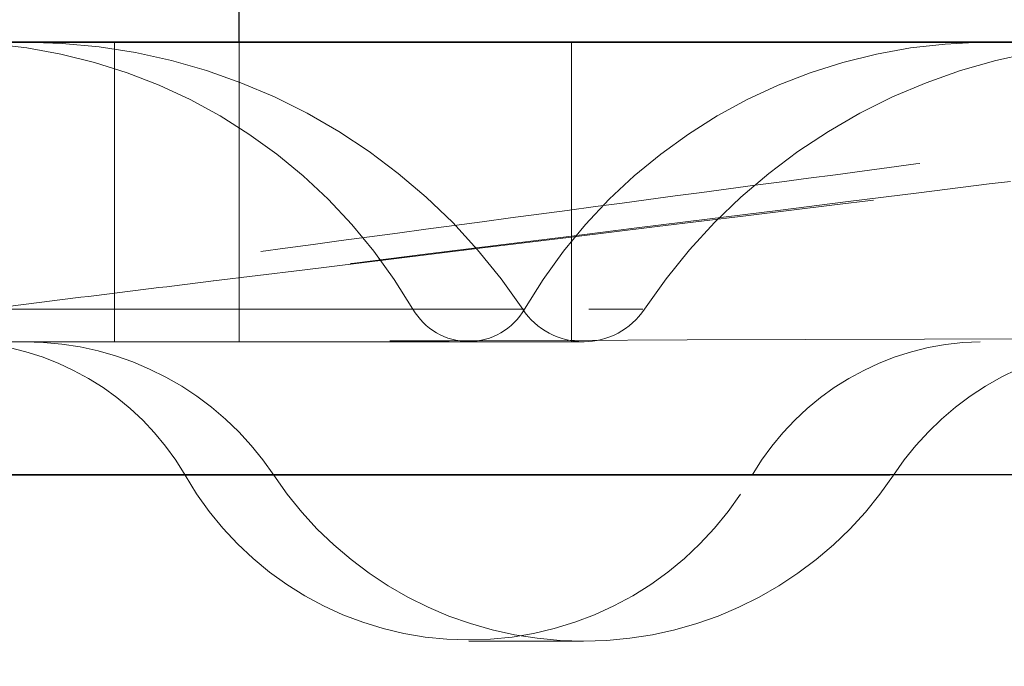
# Model space of a CAD drawing. Header units: inches. Extents: x 0.7 to 43.6, y 0.3 to 38.8.
# Tile 52 of 97: x 31.0805 to 31.2286, y 19.8156 to 19.9127. Entities that reach past the tile are written whole.
import ezdxf

# ---------------------------------------------------------------- set-up
doc = ezdxf.new("R2010")
doc.units = ezdxf.units.IN
doc.header["$MEASUREMENT"] = 0
doc.linetypes.add('HIDDEN', pattern=[0.07500000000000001, 0.05, -0.025])
doc.layers.add('SID-M-S', color=90, linetype='Continuous')

msp = doc.modelspace()

# ---------------------------------------------------------------- linework, layer by layer
at = {"color": 7, "linetype": 'HIDDEN', "lineweight": 18}
for p, q in [((31.09482050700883, 19.90931998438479), (31.09482050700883, 19.86431998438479)), ((31.11353308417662, 19.90931998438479), (31.11353308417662, 19.86431998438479)), ((31.16354157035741, 19.90931998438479), (31.16354157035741, 19.86431998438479)), ((31.15645367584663, 19.8692209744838), (30.74830115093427, 19.86922097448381)), ((31.15645367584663, 19.8692209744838), (30.74830115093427, 19.86922097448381)), ((31.15645367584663, 19.8692209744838), (30.74830115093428, 19.86922097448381)), ((30.76613596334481, 19.8692209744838), (31.17428848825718, 19.8692209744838)), ((30.76613596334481, 19.8692209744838), (31.17428848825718, 19.8692209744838)), ((30.76613596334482, 19.8692209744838), (31.17428848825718, 19.8692209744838)), ((31.13969489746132, 19.86922097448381), (30.76644163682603, 19.8692209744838)), ((31.13969489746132, 19.86922097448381), (30.76644163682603, 19.8692209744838)), ((31.13969489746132, 19.86922097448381), (30.76644163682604, 19.8692209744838)), ((30.78289474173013, 19.8692209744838), (31.15614800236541, 19.8692209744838)), ((30.78289474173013, 19.8692209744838), (31.15614800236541, 19.8692209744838)), ((30.78289474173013, 19.8692209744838), (31.15614800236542, 19.8692209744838)), ((33.54045900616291, 19.86431998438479), (28.86545900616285, 19.86431998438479)), ((28.86545900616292, 19.86431998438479), (33.54045900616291, 19.86431998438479)), ((33.54045900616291, 19.84431998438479), (28.86545900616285, 19.84431998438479)), ((31.19073299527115, 19.8442704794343), (30.71117261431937, 19.8442704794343)), ((30.7318566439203, 19.8442704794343), (31.2114170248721, 19.8442704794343)), ((31.10541557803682, 19.8442704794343), (30.80393818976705, 19.8442704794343)), ((30.81717406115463, 19.8442704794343), (31.11865144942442, 19.8442704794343)), ((30.757241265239, 19.81931998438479), (31.14807428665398, 19.81931998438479)), ((31.14807428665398, 19.81931998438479), (31.16534837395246, 19.81931998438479))]:
    msp.add_line(p, q, dxfattribs=at)
at = {"color": 7, "linetype": 'HIDDEN', "lineweight": 18, "flags": 128}
msp.add_lwpolyline([(31.10966257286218, 19.87349960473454), (31.10968030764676, 19.87348381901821), (31.10969803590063, 19.87346799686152)], dxfattribs=at)
at = {"color": 7, "linetype": 'HIDDEN', "lineweight": 18}
for centre, radius, start, end in [((31.06986362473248, 19.82848609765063), 0.08084390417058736, 30.2564174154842, 89.09802028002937), ((31.06986362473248, 19.82848609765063), 0.08084390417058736, 30.2564174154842, 89.09802028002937), ((31.06986362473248, 19.82848609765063), 0.080843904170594, 30.25641741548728, 89.09802028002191), ((31.08129481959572, 19.81931998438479), 0.08999999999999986, 33.67321541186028, 90), ((31.08129481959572, 19.81931998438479), 0.08999999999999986, 33.67321541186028, 90), ((31.08129481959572, 19.81931998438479), 0.09000000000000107, 33.67321541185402, 89.99999999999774), ((31.22628494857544, 19.82848609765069), 0.08084390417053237, 90.9019797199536, 149.7435825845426), ((31.22628494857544, 19.82848609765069), 0.08084390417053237, 90.9019797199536, 149.7435825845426), ((31.22628494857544, 19.82848609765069), 0.08084390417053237, 90.9019797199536, 149.7435825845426), ((31.24940192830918, 19.81931998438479), 0.08999999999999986, 90, 146.3267845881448), ((31.24940192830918, 19.81931998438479), 0.08999999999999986, 90, 146.3267845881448), ((31.24940192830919, 19.81931998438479), 0.09000000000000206, 90, 146.326784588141), ((31.14807428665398, 19.87400413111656), 0.00964845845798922, 209.7187626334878, 330.2812373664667), ((31.14807428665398, 19.87400413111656), 0.00964845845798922, 209.7187626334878, 330.2812373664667), ((31.14807428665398, 19.87400413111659), 0.009648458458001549, 209.7187626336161, 330.2812373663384), ((31.16534837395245, 19.87531998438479), 0.01100000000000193, 213.6732154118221, 270.0000000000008), ((31.16534837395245, 19.87531998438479), 0.01100000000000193, 213.6732154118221, 270.0000000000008), ((31.16534837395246, 19.87531998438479), 0.01099999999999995, 213.6732154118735, 270.0000000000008), ((31.16534837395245, 19.87531998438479), 0.01099999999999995, 270.0000000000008, 326.3267845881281), ((31.16534837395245, 19.87531998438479), 0.01099999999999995, 270.0000000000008, 326.3267845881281), ((31.16534837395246, 19.87531998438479), 0.01099999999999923, 270.0000000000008, 326.3267845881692), ((31.07049994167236, 19.82390304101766), 0.04042195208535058, 30.25641741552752, 89.0980202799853), ((31.08129481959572, 19.81931998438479), 0.04500000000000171, 33.6732154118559, 89.99999999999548), ((31.22564863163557, 19.82390304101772), 0.04042195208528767, 90.90197971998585, 149.7435825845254), ((31.24940192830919, 19.81931998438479), 0.04500000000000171, 90, 146.3267845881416), ((31.14807428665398, 19.86862109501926), 0.04911942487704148, 209.7187626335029, 330.2812373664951), ((31.16534837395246, 19.87531998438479), 0.05600000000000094, 213.673215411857, 270.0000000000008), ((31.16534837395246, 19.87531998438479), 0.05600000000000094, 270.0000000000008, 326.3267845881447)]:
    msp.add_arc(centre, radius, start, end, dxfattribs=at)
for points, knots in [([(32.20868271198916, 20.03197289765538), (32.20885243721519, 20.03199318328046), (32.20961306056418, 20.0320840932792), (32.20544339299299, 20.03196068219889), (32.19525508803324, 20.03155390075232), (32.17881668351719, 20.03081337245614), (32.15401464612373, 20.02962632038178), (32.12049699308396, 20.0279137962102), (32.08198060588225, 20.02580032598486), (32.03255277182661, 20.02287961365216), (31.97463097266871, 20.01908401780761), (31.91350560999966, 20.0145457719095), (31.85639147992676, 20.00988936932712), (31.7921867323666, 20.00421245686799), (31.70891108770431, 19.99614255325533), (31.61133329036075, 19.98570341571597), (31.51033997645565, 19.97395618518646), (31.41816929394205, 19.96261583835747), (31.34384763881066, 19.95316862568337), (31.28346885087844, 19.94536849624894), (31.22939600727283, 19.93829388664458), (31.16851931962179, 19.93022715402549), (31.10533288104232, 19.9217593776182), (31.04714035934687, 19.91390751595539), (30.99342228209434, 19.90664067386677), (30.94014057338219, 19.89943377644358), (30.88185788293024, 19.89158503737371), (30.81995134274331, 19.88331973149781), (30.75656868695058, 19.87503991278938), (30.71162011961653, 19.86924825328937), (30.69017147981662, 19.86663980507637), (30.68888726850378, 19.86648362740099)], [0, 0, 0, 0, 0.003760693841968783, 0.01685354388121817, 0.02985814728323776, 0.04375813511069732, 0.05937062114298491, 0.08375631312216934, 0.1088733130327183, 0.1324956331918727, 0.1756926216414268, 0.2135340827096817, 0.2430207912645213, 0.2791245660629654, 0.3307855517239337, 0.3969996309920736, 0.4599184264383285, 0.516793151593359, 0.5664136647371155, 0.5952298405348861, 0.6263139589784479, 0.6654968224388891, 0.7091239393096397, 0.7463700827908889, 0.7770118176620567, 0.8137123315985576, 0.8531670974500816, 0.8971533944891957, 0.946786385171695, 0.9968138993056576, 1, 1, 1, 1]), ([(32.20868271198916, 20.03197289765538), (32.20885243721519, 20.03199318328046), (32.20961306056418, 20.0320840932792), (32.20544339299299, 20.03196068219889), (32.19525508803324, 20.03155390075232), (32.17881668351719, 20.03081337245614), (32.15401464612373, 20.02962632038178), (32.12049699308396, 20.0279137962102), (32.08198060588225, 20.02580032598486), (32.03255277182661, 20.02287961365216), (31.97463097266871, 20.01908401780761), (31.91350560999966, 20.0145457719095), (31.85639147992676, 20.00988936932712), (31.7921867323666, 20.00421245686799), (31.70891108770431, 19.99614255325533), (31.61133329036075, 19.98570341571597), (31.51033997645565, 19.97395618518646), (31.41816929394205, 19.96261583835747), (31.34384763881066, 19.95316862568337), (31.28346885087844, 19.94536849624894), (31.22939600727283, 19.93829388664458), (31.16851931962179, 19.93022715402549), (31.10533288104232, 19.9217593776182), (31.04714035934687, 19.91390751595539), (30.99342228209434, 19.90664067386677), (30.94014057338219, 19.89943377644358), (30.88185788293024, 19.89158503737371), (30.81995134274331, 19.88331973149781), (30.75656868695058, 19.87503991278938), (30.71162011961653, 19.86924825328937), (30.69017147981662, 19.86663980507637), (30.68888726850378, 19.86648362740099)], [0, 0, 0, 0, 0.003760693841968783, 0.01685354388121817, 0.02985814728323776, 0.04375813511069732, 0.05937062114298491, 0.08375631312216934, 0.1088733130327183, 0.1324956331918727, 0.1756926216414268, 0.2135340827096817, 0.2430207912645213, 0.2791245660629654, 0.3307855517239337, 0.3969996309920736, 0.4599184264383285, 0.516793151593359, 0.5664136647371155, 0.5952298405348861, 0.6263139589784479, 0.6654968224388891, 0.7091239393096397, 0.7463700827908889, 0.7770118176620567, 0.8137123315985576, 0.8531670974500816, 0.8971533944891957, 0.946786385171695, 0.9968138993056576, 1, 1, 1, 1]), ([(32.2086827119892, 20.03197289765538), (32.20885243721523, 20.03199318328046), (32.20961306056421, 20.0320840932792), (32.20544339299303, 20.03196068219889), (32.19525508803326, 20.03155390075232), (32.17881668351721, 20.03081337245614), (32.15401464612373, 20.02962632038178), (32.12049699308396, 20.0279137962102), (32.08198060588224, 20.02580032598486), (32.03255277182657, 20.02287961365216), (31.97463097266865, 20.01908401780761), (31.91350560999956, 20.01454577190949), (31.85639147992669, 20.00988936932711), (31.79218673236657, 20.00421245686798), (31.70891108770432, 19.99614255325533), (31.61133329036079, 19.98570341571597), (31.51033997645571, 19.97395618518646), (31.41816929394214, 19.96261583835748), (31.34384763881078, 19.95316862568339), (31.2834688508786, 19.94536849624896), (31.22939600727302, 19.9382938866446), (31.16851931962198, 19.93022715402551), (31.10533288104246, 19.92175937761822), (31.04714035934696, 19.9139075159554), (30.99342228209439, 19.90664067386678), (30.94014057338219, 19.89943377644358), (30.88185788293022, 19.89158503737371), (30.81995134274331, 19.88331973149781), (30.75656868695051, 19.87503991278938), (30.71162011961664, 19.86924825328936), (30.69017147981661, 19.86663980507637), (30.68888726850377, 19.86648362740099)], [0, 0, 0, 0, 0.003760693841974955, 0.01685354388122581, 0.02985814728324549, 0.04375813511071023, 0.05937062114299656, 0.08375631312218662, 0.1088733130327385, 0.1324956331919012, 0.1756926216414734, 0.2135340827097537, 0.2430207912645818, 0.2791245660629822, 0.3307855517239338, 0.3969996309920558, 0.4599184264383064, 0.5167931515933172, 0.56641366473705, 0.5952298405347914, 0.6263139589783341, 0.6654968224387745, 0.7091239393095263, 0.7463700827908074, 0.7770118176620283, 0.8137123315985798, 0.8531670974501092, 0.8971533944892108, 0.946786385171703, 0.9968138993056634, 1, 1, 1, 1]), ([(31.08277269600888, 19.91555231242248), (31.08303282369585, 19.91557924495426), (31.08357699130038, 19.91563558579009), (31.08449710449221, 19.91573700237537), (31.08552877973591, 19.91585422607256), (31.08685802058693, 19.91600953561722), (31.08859763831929, 19.91621762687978), (31.09109267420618, 19.91652034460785), (31.09455689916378, 19.91694542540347), (31.10268915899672, 19.91794891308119), (31.11462884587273, 19.91942956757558), (31.13089404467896, 19.92144661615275), (31.15113201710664, 19.92395052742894), (31.17870433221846, 19.92736575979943), (31.21585802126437, 19.93198813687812), (31.25803125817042, 19.93726150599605), (31.30125916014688, 19.94265954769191), (31.34942764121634, 19.94863682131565), (31.40565886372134, 19.95550617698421), (31.46922888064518, 19.96305032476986), (31.5339904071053, 19.97041558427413), (31.59581611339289, 19.97705903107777), (31.65914433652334, 19.98337447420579), (31.74222876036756, 19.99092560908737), (31.83470458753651, 19.9978328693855), (31.91605458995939, 20.00239323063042), (31.99687244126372, 20.00611921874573), (32.08873750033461, 20.00926466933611), (32.20847141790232, 20.01127991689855), (32.32743582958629, 20.01143199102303), (32.43025954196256, 20.01005666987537), (32.50847648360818, 20.00799345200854), (32.56271311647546, 20.00608933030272), (32.60607919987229, 20.00425611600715), (32.64465896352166, 20.00233535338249), (32.68789797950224, 19.99989431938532), (32.7360632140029, 19.99670957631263), (32.80272621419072, 19.99144253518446), (32.87021058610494, 19.98488828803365), (32.92891212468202, 19.97790012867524), (32.96872359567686, 19.97257989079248), (33.00469154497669, 19.9673998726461), (33.04443667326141, 19.96103455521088), (33.080044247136, 19.95455204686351), (33.10588148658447, 19.94938960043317), (33.12398993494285, 19.94550668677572), (33.14059019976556, 19.9416974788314), (33.16044459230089, 19.93671481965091), (33.18116485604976, 19.93083744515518), (33.19996553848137, 19.92465458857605), (33.2118769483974, 19.92033663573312), (33.22019718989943, 19.91724607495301), (33.22599782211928, 19.91511427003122), (33.23155913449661, 19.91311796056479), (33.23718956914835, 19.91121883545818), (33.2426964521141, 19.909521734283), (33.24849207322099, 19.90787113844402), (33.25510001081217, 19.90615998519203), (33.26339634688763, 19.90419041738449), (33.27382043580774, 19.90192512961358), (33.28564801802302, 19.8995253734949), (33.29765877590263, 19.89703905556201), (33.3076019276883, 19.89472247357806), (33.31381572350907, 19.89288385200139), (33.31689219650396, 19.89164046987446), (33.31860194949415, 19.89057212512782), (33.3168879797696, 19.88959867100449), (33.3049533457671, 19.89098501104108), (33.28529064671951, 19.89512544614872), (33.26761982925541, 19.89945846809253), (33.24704872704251, 19.9050705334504), (33.22538411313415, 19.91144847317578), (33.20175267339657, 19.91881632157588), (33.17813172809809, 19.92650316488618), (33.15343024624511, 19.9348322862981), (33.12076274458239, 19.9461771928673), (33.07903717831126, 19.96118443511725), (33.04547203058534, 19.97353717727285), (33.02868756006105, 19.97971424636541)], [0, 0, 0, 0, 0.0002144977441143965, 0.0004487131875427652, 0.0007054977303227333, 0.0009870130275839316, 0.001425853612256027, 0.001972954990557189, 0.002800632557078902, 0.003942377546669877, 0.007882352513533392, 0.01147878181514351, 0.01576197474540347, 0.02258750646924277, 0.03151774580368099, 0.04277448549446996, 0.05327129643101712, 0.06301689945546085, 0.07794877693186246, 0.09449058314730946, 0.109862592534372, 0.125940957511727, 0.140579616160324, 0.1573757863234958, 0.1886554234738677, 0.2110271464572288, 0.219857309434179, 0.251028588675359, 0.2821949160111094, 0.3133733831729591, 0.3445780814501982, 0.3635888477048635, 0.3758341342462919, 0.3881306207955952, 0.398578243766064, 0.4071804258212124, 0.4235076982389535, 0.4384697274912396, 0.4634228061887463, 0.4821598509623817, 0.491916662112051, 0.5009897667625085, 0.5170692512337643, 0.5324976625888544, 0.5404752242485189, 0.5481082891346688, 0.5558828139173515, 0.5636693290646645, 0.5793735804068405, 0.5951027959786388, 0.6107479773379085, 0.61791537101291, 0.6263794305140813, 0.634196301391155, 0.6420135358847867, 0.6510410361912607, 0.6576461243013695, 0.6662253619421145, 0.6766367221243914, 0.6889063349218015, 0.70453726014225, 0.7201700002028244, 0.7367914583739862, 0.7514831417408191, 0.7595363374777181, 0.7670395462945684, 0.7824597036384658, 0.8132593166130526, 0.8284742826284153, 0.8444386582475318, 0.85934035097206, 0.8755727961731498, 0.8901079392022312, 0.906669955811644, 0.9217973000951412, 0.9377714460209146, 0.9688822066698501, 1, 1, 1, 1]), ([(33.0286876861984, 19.97971454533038), (33.02883423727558, 19.97966060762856), (33.02914645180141, 19.97954569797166), (33.02964343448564, 19.97936278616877), (33.03019774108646, 19.97915877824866), (33.0308093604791, 19.97893367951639), (33.03147828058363, 19.97868749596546), (33.03220448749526, 19.97842023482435), (33.03298796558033, 19.97813190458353), (33.03382869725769, 19.9778225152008), (33.0347266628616, 19.977492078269), (33.03568184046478, 19.97714060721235), (33.03669420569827, 19.9767681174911), (33.03776373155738, 19.97637462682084), (33.03889038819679, 19.97596015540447), (33.04007414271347, 19.97552472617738), (33.04131495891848, 19.97506836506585), (33.04261279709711, 19.97459110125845), (33.04396761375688, 19.97409296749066), (33.04537936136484, 19.97357400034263), (33.04684798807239, 19.97303424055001), (33.04837343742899, 19.97247373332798), (33.04995564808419, 19.97189252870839), (33.05159455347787, 19.97129068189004), (33.05329008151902, 19.97066825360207), (33.05504215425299, 19.97002531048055), (33.05685068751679, 19.9693619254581), (33.05871559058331, 19.96867817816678), (33.06063676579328, 19.967974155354), (33.06261410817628, 19.96724995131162), (33.06464750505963, 19.96650566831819), (33.06673683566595, 19.96574141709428), (33.06888197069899, 19.96495731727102), (33.07108277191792, 19.9641534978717), (33.07333909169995, 19.96333009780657), (33.07565077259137, 19.96248726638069), (33.07801764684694, 19.96162516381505), (33.08043953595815, 19.9607439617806), (33.08291625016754, 19.95984384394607), (33.0854475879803, 19.95892500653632), (33.08803333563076, 19.9579876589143), (33.09067326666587, 19.9570320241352), (33.09336714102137, 19.95605833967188), (33.09611470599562, 19.95506685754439), (33.09891569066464, 19.95405784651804), (33.101769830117, 19.95303158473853), (33.10467692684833, 19.95198832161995), (33.10763668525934, 19.95092835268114), (33.11064881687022, 19.94985198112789), (33.1137130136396, 19.94875952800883), (33.11682895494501, 19.94765133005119), (33.11999630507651, 19.94652774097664), (33.12321471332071, 19.94538913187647), (33.12648381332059, 19.94423589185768), (33.12980322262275, 19.94306842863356), (33.13317254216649, 19.94188716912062), (33.13659135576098, 19.94069256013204), (33.14005922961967, 19.93948506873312), (33.14357571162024, 19.93826518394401), (33.14714033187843, 19.93703341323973), (33.15075260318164, 19.93579029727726), (33.15441203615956, 19.93453633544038), (33.15811811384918, 19.93327205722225), (33.16187029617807, 19.93199801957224), (33.16566802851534, 19.93071479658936), (33.16951070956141, 19.92942299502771), (33.17339781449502, 19.92812320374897), (33.17732842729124, 19.92681618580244), (33.18130198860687, 19.92550252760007), (33.1853184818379, 19.92418260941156), (33.18937855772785, 19.92285653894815), (33.19348144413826, 19.9215250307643), (33.19762395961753, 19.92018976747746), (33.20180411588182, 19.91885213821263), (33.20601908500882, 19.91751381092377), (33.21026455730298, 19.91617677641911), (33.21453630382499, 19.91484307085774), (33.2188297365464, 19.91351485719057), (33.22314001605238, 19.91219440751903), (33.22746201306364, 19.91088411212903), (33.23179030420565, 19.90958648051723), (33.23611917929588, 19.90830414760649), (33.2404425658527, 19.90703986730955), (33.24475428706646, 19.90579654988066), (33.2490469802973, 19.9045771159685), (33.25331268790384, 19.90338448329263), (33.25754327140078, 19.90222174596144), (33.26173022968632, 19.90109207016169), (33.26586470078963, 19.8999988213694), (33.26993839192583, 19.89894492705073), (33.27394153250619, 19.89793327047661), (33.27786287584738, 19.89696722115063), (33.28169011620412, 19.89605032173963), (33.28540954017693, 19.89518664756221), (33.28900663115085, 19.89438056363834), (33.29246694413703, 19.89363470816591), (33.29577684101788, 19.892951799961), (33.29892219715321, 19.89233450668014), (33.30188833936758, 19.89178556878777), (33.30465996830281, 19.89130780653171), (33.30722137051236, 19.89090398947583), (33.30955553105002, 19.8905773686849), (33.31164731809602, 19.89032966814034), (33.31348268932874, 19.89016032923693), (33.31504354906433, 19.89007084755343), (33.31631299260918, 19.89006180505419), (33.31726989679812, 19.89013508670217), (33.31788838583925, 19.8902924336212), (33.31815007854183, 19.89053248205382), (33.31803314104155, 19.89085524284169), (33.31751867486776, 19.89125708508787), (33.31663647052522, 19.89172247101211), (33.31541150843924, 19.89224116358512), (33.31387518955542, 19.89279929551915), (33.31204801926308, 19.89338838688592), (33.30995961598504, 19.89400140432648), (33.30763514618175, 19.89463161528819), (33.3050827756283, 19.89527897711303), (33.30232181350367, 19.89593930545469), (33.29936866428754, 19.89661306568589), (33.29624043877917, 19.89730041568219), (33.29295518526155, 19.89800163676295), (33.28953213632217, 19.89871691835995), (33.28599082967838, 19.89944672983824), (33.28235421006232, 19.90019060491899), (33.27863334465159, 19.90095285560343), (33.27485060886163, 19.90173519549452), (33.27102677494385, 19.90253928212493), (33.26719731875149, 19.90336553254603), (33.26338663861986, 19.90421513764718), (33.2595922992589, 19.90509234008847), (33.25581717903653, 19.90600120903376), (33.25208374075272, 19.90693960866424), (33.24842342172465, 19.90790566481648), (33.2448534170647, 19.90889946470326), (33.2414458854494, 19.90991338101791), (33.23798379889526, 19.91098515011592), (33.23453785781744, 19.91210573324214), (33.23118845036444, 19.91326618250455), (33.22769768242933, 19.91450419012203), (33.22407722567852, 19.9158186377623), (33.22028358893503, 19.91721695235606), (33.21626319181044, 19.91870595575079), (33.21195616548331, 19.9202931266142), (33.20729661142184, 19.92198669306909), (33.20220800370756, 19.92379303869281), (33.19661537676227, 19.9257184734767), (33.19043668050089, 19.92776932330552), (33.18357627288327, 19.92995008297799), (33.17596450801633, 19.93225675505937), (33.16753163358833, 19.93468131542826), (33.15824773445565, 19.93720951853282), (33.14806652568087, 19.93983214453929), (33.1369316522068, 19.94254150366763), (33.12468099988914, 19.94533080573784), (33.11163320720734, 19.94817150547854), (33.09759234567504, 19.95105963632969), (33.08269290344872, 19.9539766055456), (33.06702894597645, 19.9569066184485), (33.05062421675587, 19.95983219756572), (33.03351650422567, 19.9627369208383), (33.0157408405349, 19.96560611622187), (32.98859351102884, 19.96977227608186), (32.95164311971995, 19.97496836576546), (32.90478381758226, 19.98083391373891), (32.85795259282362, 19.98601756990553), (32.81138051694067, 19.99054383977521), (32.76533535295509, 19.99445257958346), (32.72003356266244, 19.99779755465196), (32.67567955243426, 20.00062338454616), (32.63251636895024, 20.0029855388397), (32.59074741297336, 20.00493722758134), (32.5505137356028, 20.00653285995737), (32.51192222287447, 20.00783395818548), (32.47498158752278, 20.00887682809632), (32.43966815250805, 20.00968702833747), (32.40600268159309, 20.01029930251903), (32.37399826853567, 20.01074240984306), (32.34366508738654, 20.01104388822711), (32.31500921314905, 20.01122463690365), (32.28803185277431, 20.01129928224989), (32.26274243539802, 20.01128531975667), (32.23914830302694, 20.01119855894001), (32.21725581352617, 20.01105412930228), (32.19707099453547, 20.01086630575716), (32.17859809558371, 20.01064746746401), (32.16184246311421, 20.0104094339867), (32.14680996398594, 20.01016334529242), (32.13350625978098, 20.00991952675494), (32.12193668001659, 20.00968737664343), (32.11210610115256, 20.00947526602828), (32.10401884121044, 20.00929045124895), (32.0976785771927, 20.00913900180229), (32.09308825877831, 20.00902573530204), (32.09025011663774, 20.00895419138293), (32.05697087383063, 20.00810587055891), (31.99235882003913, 20.00600820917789), (31.89526473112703, 20.0014332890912), (31.79715246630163, 19.99521149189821), (31.69799049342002, 19.98712658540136), (31.63121209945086, 19.98064113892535), (31.59767414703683, 19.97717164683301), (31.59767286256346, 19.97717151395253), (31.59767061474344, 19.97717128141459), (31.5976661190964, 19.97717081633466), (31.5976571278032, 19.97716988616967), (31.59763914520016, 19.97716802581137), (31.59760317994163, 19.97716430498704), (31.59753124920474, 19.97715686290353), (31.59738738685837, 19.97714197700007), (31.59709965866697, 19.97711219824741), (31.59652418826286, 19.9770526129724), (31.5953731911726, 19.97693333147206), (31.5930709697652, 19.97669432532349), (31.58846560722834, 19.97621454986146), (31.57925103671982, 19.97524797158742), (31.56080593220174, 19.9732874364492), (31.523845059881, 19.96926139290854), (31.47072206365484, 19.96322224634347), (31.4066851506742, 19.95562867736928), (31.36375388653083, 19.95038714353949), (31.3423038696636, 19.94774222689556), (31.34230255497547, 19.94774206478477), (31.3423002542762, 19.94774178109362), (31.34229565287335, 19.9477412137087), (31.34228645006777, 19.94774007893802), (31.34226804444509, 19.94773780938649), (31.34223123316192, 19.9477332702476), (31.34215761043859, 19.94772419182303), (31.34201036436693, 19.94770603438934), (31.34171586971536, 19.9476697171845), (31.34112687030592, 19.94759707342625), (31.33994883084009, 19.94745174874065), (31.33759258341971, 19.94716094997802), (31.33287942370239, 19.94657877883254), (31.32344993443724, 19.94541200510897), (31.30457763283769, 19.94306963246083), (31.27758007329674, 19.93970377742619), (31.24513668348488, 19.93564896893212), (31.21266543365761, 19.93159116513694), (31.18016170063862, 19.92754416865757), (31.15306829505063, 19.92419016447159), (31.13137264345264, 19.92150462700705), (31.1151070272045, 19.91948874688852), (31.10155016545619, 19.91780776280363), (31.09206229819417, 19.91663687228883), (31.08731257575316, 19.91606117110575), (31.08513191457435, 19.9158076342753), (31.08424050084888, 19.91570825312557), (31.08392171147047, 19.91567326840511), (31.08344693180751, 19.91562167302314), (31.0830725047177, 19.91558293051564), (31.08277274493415, 19.91555191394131)], [0, 0, 0, 0, 0.0002716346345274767, 0.0005786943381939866, 0.0009211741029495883, 0.001299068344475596, 0.001712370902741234, 0.002161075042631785, 0.002645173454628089, 0.003164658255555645, 0.003719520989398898, 0.004309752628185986, 0.00493534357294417, 0.005596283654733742, 0.006292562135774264, 0.00702416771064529, 0.007791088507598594, 0.00859331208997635, 0.009430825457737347, 0.01030361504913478, 0.01121166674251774, 0.01215496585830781, 0.0131334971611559, 0.01414724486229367, 0.01519619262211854, 0.01628032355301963, 0.01739962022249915, 0.01855406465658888, 0.01974363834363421, 0.02096832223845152, 0.02222809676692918, 0.02352294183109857, 0.02485283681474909, 0.02621776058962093, 0.02761769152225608, 0.0290526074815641, 0.0305224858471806, 0.03202730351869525, 0.03356703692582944, 0.03514166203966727, 0.03675115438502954, 0.03839548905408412, 0.04007464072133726, 0.04178858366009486, 0.04353729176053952, 0.04532074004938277, 0.04713890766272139, 0.04899177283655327, 0.0508793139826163, 0.05280150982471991, 0.05475833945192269, 0.0567497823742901, 0.05877581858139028, 0.06083642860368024, 0.0629315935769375, 0.06506129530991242, 0.06722551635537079, 0.06942424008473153, 0.07165745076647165, 0.07392513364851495, 0.07622727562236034, 0.07856387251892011, 0.08093492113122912, 0.08334041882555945, 0.08578036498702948, 0.0882547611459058, 0.09076361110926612, 0.09330692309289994, 0.09588470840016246, 0.09849697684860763, 0.1011437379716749, 0.1038250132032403, 0.1065408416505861, 0.1092912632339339, 0.1120763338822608, 0.1148961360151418, 0.1177507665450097, 0.1206403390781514, 0.1235649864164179, 0.1265248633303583, 0.1295201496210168, 0.1325510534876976, 0.1356178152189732, 0.1387207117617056, 0.1418600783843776, 0.1450362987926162, 0.1482498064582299, 0.1515010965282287, 0.1547908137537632, 0.1581203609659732, 0.1614896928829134, 0.1648983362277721, 0.1683458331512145, 0.1718307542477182, 0.1753498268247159, 0.1789031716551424, 0.1824912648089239, 0.1861146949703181, 0.1897741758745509, 0.1934705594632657, 0.1972048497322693, 0.2009782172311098, 0.2047918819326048, 0.2086471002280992, 0.2125453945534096, 0.2164884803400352, 0.2204783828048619, 0.2245173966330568, 0.2286078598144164, 0.2327523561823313, 0.2369525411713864, 0.2412064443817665, 0.2455111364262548, 0.2498630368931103, 0.2542599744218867, 0.2586887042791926, 0.2631389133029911, 0.2676101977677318, 0.2721017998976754, 0.2766135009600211, 0.2811450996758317, 0.2856962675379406, 0.2902665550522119, 0.2948553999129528, 0.2994621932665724, 0.3040873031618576, 0.3087310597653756, 0.3133935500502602, 0.3180747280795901, 0.322777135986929, 0.3275053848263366, 0.3322635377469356, 0.337050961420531, 0.3418671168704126, 0.3467117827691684, 0.3515850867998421, 0.3564892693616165, 0.3614241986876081, 0.3663897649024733, 0.3713883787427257, 0.3764210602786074, 0.3814889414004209, 0.3865936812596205, 0.3917374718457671, 0.3969232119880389, 0.4021546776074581, 0.4074366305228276, 0.4127751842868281, 0.4181800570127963, 0.4236499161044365, 0.4291499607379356, 0.4346745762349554, 0.4402318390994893, 0.4458315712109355, 0.4514856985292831, 0.4571994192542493, 0.4629832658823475, 0.4688416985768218, 0.4747770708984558, 0.4807729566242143, 0.4868124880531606, 0.4929028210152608, 0.4990383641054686, 0.5139597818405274, 0.5283796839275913, 0.5423329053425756, 0.555839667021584, 0.5689111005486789, 0.5815520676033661, 0.5937650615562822, 0.6055270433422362, 0.6168029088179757, 0.6275966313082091, 0.6379151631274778, 0.6477615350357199, 0.6571373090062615, 0.6660462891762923, 0.6744943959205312, 0.682486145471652, 0.6900239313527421, 0.6971080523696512, 0.7037387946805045, 0.7099163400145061, 0.7156407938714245, 0.7209127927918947, 0.7257324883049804, 0.7300995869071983, 0.734013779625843, 0.7374747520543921, 0.740482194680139, 0.7430358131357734, 0.7451353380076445, 0.7467805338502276, 0.7479712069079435, 0.7487072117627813, 0.7489884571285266, 0.7738573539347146, 0.7988060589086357, 0.8238664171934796, 0.8489843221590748, 0.8740670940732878, 0.8740673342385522, 0.8740675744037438, 0.8740680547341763, 0.8740690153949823, 0.8740709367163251, 0.8740747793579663, 0.8740824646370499, 0.8740978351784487, 0.8741285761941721, 0.8741900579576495, 0.8743130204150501, 0.8745589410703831, 0.8750507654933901, 0.8760343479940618, 0.8780012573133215, 0.8819341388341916, 0.8897968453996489, 0.9055158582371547, 0.9213002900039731, 0.936987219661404, 0.9369874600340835, 0.9369877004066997, 0.9369881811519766, 0.9369891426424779, 0.9369910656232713, 0.9369949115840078, 0.9370026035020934, 0.9370179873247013, 0.9370487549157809, 0.9371102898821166, 0.9372333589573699, 0.9374794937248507, 0.9379717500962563, 0.9389562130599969, 0.9409249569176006, 0.9448618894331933, 0.9527348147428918, 0.9606085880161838, 0.968484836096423, 0.9763550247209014, 0.9842394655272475, 0.9881748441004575, 0.9921185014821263, 0.9960582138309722, 0.9980274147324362, 0.9990129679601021, 0.9995063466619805, 0.9996295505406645, 0.999691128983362, 0.999752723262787, 1, 1, 1, 1]), ([(32.21090943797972, 19.98702643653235), (32.21092726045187, 19.98705538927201), (32.21097021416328, 19.98712516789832), (32.20438710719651, 19.98689361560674), (32.1866646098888, 19.98614124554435), (32.14772380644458, 19.98428575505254), (32.0934516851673, 19.98140708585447), (32.02746311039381, 19.97750946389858), (31.95712167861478, 19.9727575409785), (31.89085971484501, 19.96760817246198), (31.83424082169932, 19.96279013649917), (31.7767335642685, 19.95753155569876), (31.69935267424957, 19.94990320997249), (31.60629610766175, 19.93985241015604), (31.50606318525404, 19.92811472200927), (31.41524289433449, 19.91689368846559), (31.34200698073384, 19.90756269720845), (31.28180070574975, 19.89977243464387), (31.22699397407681, 19.89258846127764), (31.16554067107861, 19.88443073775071), (31.10280879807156, 19.87601401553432), (31.0459360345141, 19.86833500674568), (30.99316874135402, 19.86119565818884), (30.94017826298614, 19.85402992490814), (30.88168217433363, 19.84615552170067), (30.81971385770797, 19.83790341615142), (30.75654128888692, 19.82962569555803), (30.71512069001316, 19.82441948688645), (30.69484315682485, 19.82187077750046)], [0, 0, 0, 0, 0.009172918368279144, 0.02210753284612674, 0.03534402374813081, 0.06606316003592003, 0.1036809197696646, 0.1389313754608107, 0.1892066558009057, 0.2302526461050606, 0.2593811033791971, 0.2921726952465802, 0.3362775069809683, 0.4028177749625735, 0.465073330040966, 0.5212850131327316, 0.5701312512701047, 0.5985913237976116, 0.630792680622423, 0.6711127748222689, 0.7141768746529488, 0.7504278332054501, 0.780556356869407, 0.8175040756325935, 0.8572602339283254, 0.9017547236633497, 0.9519038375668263, 1, 1, 1, 1]), ([(33.01119792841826, 19.93826334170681), (33.04420170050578, 19.92612014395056), (33.11000938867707, 19.90190728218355), (33.19016620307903, 19.87495500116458), (33.24844343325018, 19.85801197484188), (33.2835040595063, 19.84960437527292), (33.30531979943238, 19.84627627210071), (33.30659491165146, 19.84842573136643), (33.29061382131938, 19.852674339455), (33.26745598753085, 19.85721358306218), (33.2428657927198, 19.86266992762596), (33.22347509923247, 19.86887874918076), (33.20224875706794, 19.87736098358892), (33.17120726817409, 19.88805274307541), (33.12712834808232, 19.89948480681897), (33.0772457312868, 19.90989802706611), (33.00977246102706, 19.92180871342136), (32.9222526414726, 19.93419187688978), (32.81616453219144, 19.94571105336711), (32.70396870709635, 19.95452433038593), (32.54946863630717, 19.96272628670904), (32.35235581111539, 19.96744287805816), (32.13929505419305, 19.96629634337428), (31.95010645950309, 19.95987032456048), (31.78544088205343, 19.94994808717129), (31.61826533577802, 19.93476157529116), (31.44948977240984, 19.9157777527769), (31.27964612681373, 19.89465971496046), (31.16627869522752, 19.88054736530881), (31.10966257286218, 19.87349960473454)], [0, 0, 0, 0, 0.06174600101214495, 0.1231180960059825, 0.1538023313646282, 0.1846639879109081, 0.2155540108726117, 0.246942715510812, 0.2787070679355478, 0.3098679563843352, 0.3405050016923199, 0.3709360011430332, 0.4013328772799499, 0.4320890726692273, 0.4526602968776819, 0.4734702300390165, 0.494624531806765, 0.5263916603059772, 0.5580325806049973, 0.5897765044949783, 0.621615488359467, 0.6848409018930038, 0.7478923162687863, 0.7900591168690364, 0.8324631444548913, 0.8750033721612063, 0.917101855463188, 0.9586003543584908, 1, 1, 1, 1]), ([(31.10969824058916, 19.87346571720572), (31.18090862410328, 19.88218505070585), (31.3235614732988, 19.89965213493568), (31.53540116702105, 19.92443429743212), (31.74433066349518, 19.94442414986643), (31.9503085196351, 19.9567910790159), (32.15305887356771, 19.96246499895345), (32.33644217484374, 19.96287620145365), (32.50159632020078, 19.95987569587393), (32.64871392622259, 19.95420913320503), (32.79107895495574, 19.94470529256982), (32.9020016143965, 19.93321634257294), (32.98393978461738, 19.92224807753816), (33.0402070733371, 19.91327195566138), (33.08945456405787, 19.90401101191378), (33.13297754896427, 19.89407299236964), (33.15164357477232, 19.88842243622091), (33.16192754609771, 19.88530928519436)], [0, 0, 0, 0, 0.09053644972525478, 0.1813679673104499, 0.2737406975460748, 0.3661153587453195, 0.4580191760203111, 0.5497485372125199, 0.6186278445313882, 0.6878041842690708, 0.7567088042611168, 0.8250640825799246, 0.8592854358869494, 0.8933867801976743, 0.9270267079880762, 0.9597956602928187, 0.9999999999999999, 0.9999999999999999, 0.9999999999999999, 0.9999999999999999]), ([(30.96739663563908, 19.90111251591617), (30.98600279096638, 19.90319918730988), (31.03081011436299, 19.90822430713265), (31.06921152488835, 19.90891631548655), (31.09166682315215, 19.90932096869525)], [0, 0, 0, 0, 0.4152480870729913, 1, 1, 1, 1]), ([(30.96739663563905, 19.90111251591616), (30.98600279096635, 19.90319918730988), (31.03081011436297, 19.90822430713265), (31.06921152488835, 19.90891631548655), (31.09166682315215, 19.90932096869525)], [0, 0, 0, 0, 0.4152480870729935, 0.9999999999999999, 0.9999999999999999, 0.9999999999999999, 0.9999999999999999]), ([(30.96743811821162, 19.90111669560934), (30.986030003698, 19.90320167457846), (31.03082282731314, 19.90822494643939), (31.0692117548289, 19.90891647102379), (31.09166682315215, 19.90932096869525)], [0, 0, 0, 0, 0.4150639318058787, 1, 1, 1, 1]), ([(28.4906631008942, 18.88686707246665), (28.52314744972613, 18.89314427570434), (28.585763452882, 18.90524405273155), (28.68128263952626, 18.92341756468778), (28.77672815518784, 18.94142720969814), (28.87391450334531, 18.95963023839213), (28.97096773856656, 18.97774037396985), (29.06075461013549, 18.99451469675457), (29.15233984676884, 19.01172015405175), (29.23317597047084, 19.02705229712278), (29.31395301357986, 19.04257202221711), (29.38450059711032, 19.0563110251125), (29.45584333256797, 19.07043701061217), (29.55014432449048, 19.08941233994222), (29.66906152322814, 19.1138498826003), (29.81163163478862, 19.1438400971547), (29.95523006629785, 19.17459007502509), (30.09421585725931, 19.20474650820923), (30.2329231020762, 19.23511163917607), (30.37850258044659, 19.26713266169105), (30.54611611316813, 19.30409140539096), (30.72325929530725, 19.34325558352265), (30.90462387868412, 19.38338452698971), (31.0797640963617, 19.42208832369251), (31.25815057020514, 19.46134051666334), (31.4227127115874, 19.4972974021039), (31.57376689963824, 19.52986740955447), (31.71510700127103, 19.55983398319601), (31.85583143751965, 19.58900688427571), (31.99669147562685, 19.61739201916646), (32.13371835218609, 19.64409897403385), (32.3125008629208, 19.67757744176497), (32.53884489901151, 19.71718279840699), (32.8077868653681, 19.75945259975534), (33.074907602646, 19.79631130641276), (33.33539925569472, 19.82717911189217), (33.59381774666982, 19.85212885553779), (33.85072918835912, 19.87035690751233), (34.08548585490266, 19.8803224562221), (34.30047104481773, 19.88296306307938), (34.49696808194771, 19.87937945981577), (34.69316566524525, 19.86925467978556), (34.88669755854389, 19.8520443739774), (35.04189237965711, 19.83479210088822), (35.16037789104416, 19.82116186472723), (35.24587210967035, 19.81122736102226), (35.3291843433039, 19.80155737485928), (35.41086656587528, 19.79191750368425), (35.49375878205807, 19.78177757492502), (35.57576395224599, 19.77125479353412), (35.65703852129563, 19.76033939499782), (35.71077330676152, 19.75263068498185), (35.73761448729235, 19.74878009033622)], [0, 0, 0, 0, 0.01305561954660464, 0.02516567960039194, 0.03819548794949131, 0.05110880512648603, 0.0637991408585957, 0.07668382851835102, 0.08663518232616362, 0.09997183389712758, 0.1085560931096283, 0.1184419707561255, 0.1277216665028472, 0.1365941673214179, 0.1554783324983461, 0.1743859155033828, 0.1924919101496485, 0.2117437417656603, 0.2288179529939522, 0.2467944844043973, 0.2687187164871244, 0.2943920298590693, 0.3160682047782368, 0.339637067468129, 0.3629018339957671, 0.3859324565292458, 0.4042496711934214, 0.4223717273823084, 0.4417059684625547, 0.4599018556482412, 0.4781795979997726, 0.4960681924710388, 0.5308794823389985, 0.5681099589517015, 0.6034497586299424, 0.6385910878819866, 0.674973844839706, 0.7115148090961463, 0.7476014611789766, 0.7755002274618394, 0.803748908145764, 0.8322142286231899, 0.8607555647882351, 0.8890325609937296, 0.9027449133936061, 0.9164630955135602, 0.9302106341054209, 0.9439692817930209, 0.9577773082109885, 0.9727502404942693, 0.9863884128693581, 0.9999999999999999, 0.9999999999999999, 0.9999999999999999, 0.9999999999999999]), ([(35.73761446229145, 19.74877994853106), (35.73417785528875, 19.7492804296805), (35.72701348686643, 19.75032379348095), (35.71592471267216, 19.75192264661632), (35.70402698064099, 19.75362565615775), (35.68865512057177, 19.75580756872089), (35.66913460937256, 19.75854683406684), (35.64162351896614, 19.76235232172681), (35.60470067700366, 19.76735889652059), (35.55739679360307, 19.77360990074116), (35.50753800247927, 19.77999087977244), (35.44280094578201, 19.78804534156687), (35.36624571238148, 19.79723508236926), (35.27211700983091, 19.80818375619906), (35.17620481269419, 19.81933169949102), (35.07643356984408, 19.83084172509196), (34.97451517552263, 19.84227005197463), (34.88648539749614, 19.85149400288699), (34.81498793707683, 19.85828507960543), (34.74109683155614, 19.86469138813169), (34.65042531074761, 19.87121761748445), (34.50501564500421, 19.87879558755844), (34.35934917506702, 19.88225628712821), (34.21327641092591, 19.88194418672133), (34.06654322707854, 19.87926768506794), (33.91918490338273, 19.87331186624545), (33.77030237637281, 19.86444950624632), (33.65783417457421, 19.85639443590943), (33.54341231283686, 19.84688946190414), (33.4262032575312, 19.83584834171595), (33.31221148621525, 19.82389281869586), (33.20130913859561, 19.81121446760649), (33.09114261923, 19.79770122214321), (32.98042633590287, 19.78316872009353), (32.86461784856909, 19.76702310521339), (32.74777650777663, 19.74976949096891), (32.62529492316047, 19.73064463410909), (32.50247025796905, 19.71046344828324), (32.38385117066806, 19.69001311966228), (32.26776865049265, 19.66914960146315), (32.15455375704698, 19.64802186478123), (32.03870187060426, 19.62563714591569), (31.92165288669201, 19.6023360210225), (31.80107963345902, 19.5777120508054), (31.68008026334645, 19.55243783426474), (31.55582449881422, 19.52600583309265), (31.43658706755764, 19.50027813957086), (31.31840477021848, 19.47451203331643), (31.20251208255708, 19.44910213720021), (31.04508030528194, 19.414436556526), (30.88838774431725, 19.37979026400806), (30.72661982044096, 19.34400186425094), (30.56727343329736, 19.30876582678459), (30.36912640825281, 19.26505193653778), (30.17894760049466, 19.22324474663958), (30.02138528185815, 19.18891616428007), (29.90037197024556, 19.16280608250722), (29.77472646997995, 19.13604416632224), (29.65250744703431, 19.11044090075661), (29.53536095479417, 19.08640004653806), (29.42206710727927, 19.06366655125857), (29.30912301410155, 19.04158249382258), (29.18922371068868, 19.01866499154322), (29.0875213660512, 18.99953054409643), (29.00741208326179, 18.98454761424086), (28.92991273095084, 18.97008042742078), (28.83388047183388, 18.95214812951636), (28.73941833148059, 18.93440219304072), (28.66511307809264, 18.92033535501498), (28.60985382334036, 18.90981526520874), (28.55129338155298, 18.8986002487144), (28.51125115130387, 18.89085128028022), (28.49066310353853, 18.8868670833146)], [0, 0, 0, 0, 0.001720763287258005, 0.003587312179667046, 0.005599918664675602, 0.007758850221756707, 0.01142681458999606, 0.01560914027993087, 0.02192955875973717, 0.03052855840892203, 0.04011146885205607, 0.0477183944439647, 0.06385844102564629, 0.07915845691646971, 0.09474630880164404, 0.1103551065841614, 0.1261825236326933, 0.1415817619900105, 0.1499655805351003, 0.1579589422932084, 0.1741912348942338, 0.1896706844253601, 0.2211704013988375, 0.2369835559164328, 0.2523987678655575, 0.2841112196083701, 0.3000866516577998, 0.3158133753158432, 0.3317895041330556, 0.3483132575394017, 0.3648736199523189, 0.3791224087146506, 0.3940029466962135, 0.4098893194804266, 0.4240302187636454, 0.44069527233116, 0.4567711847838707, 0.4729770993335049, 0.4896371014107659, 0.5039425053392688, 0.5190827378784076, 0.5345844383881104, 0.5499124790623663, 0.5654813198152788, 0.5823161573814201, 0.5977308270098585, 0.6144924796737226, 0.6292497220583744, 0.6441589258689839, 0.6599362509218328, 0.6908995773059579, 0.7054358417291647, 0.7231932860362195, 0.753211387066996, 0.7829459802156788, 0.7976282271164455, 0.8149073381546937, 0.8303481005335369, 0.8468675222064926, 0.8628321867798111, 0.8763197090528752, 0.8913658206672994, 0.9072445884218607, 0.9235477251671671, 0.9315137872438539, 0.9389301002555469, 0.9542412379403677, 0.9696223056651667, 0.9765327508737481, 0.9838992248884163, 0.9917216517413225, 1, 1, 1, 1]), ([(35.73761446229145, 19.74877994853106), (35.73417785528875, 19.7492804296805), (35.72701348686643, 19.75032379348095), (35.71592471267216, 19.75192264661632), (35.70402698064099, 19.75362565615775), (35.68865512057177, 19.75580756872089), (35.66913460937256, 19.75854683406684), (35.64162351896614, 19.76235232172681), (35.60470067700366, 19.76735889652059), (35.55739679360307, 19.77360990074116), (35.50753800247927, 19.77999087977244), (35.44280094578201, 19.78804534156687), (35.36624571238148, 19.79723508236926), (35.27211700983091, 19.80818375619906), (35.17620481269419, 19.81933169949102), (35.07643356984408, 19.83084172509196), (34.97451517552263, 19.84227005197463), (34.88648539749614, 19.85149400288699), (34.81498793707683, 19.85828507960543), (34.74109683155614, 19.86469138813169), (34.65042531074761, 19.87121761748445), (34.50501564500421, 19.87879558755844), (34.35934917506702, 19.88225628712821), (34.21327641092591, 19.88194418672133), (34.06654322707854, 19.87926768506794), (33.91918490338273, 19.87331186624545), (33.77030237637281, 19.86444950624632), (33.65783417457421, 19.85639443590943), (33.54341231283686, 19.84688946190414), (33.4262032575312, 19.83584834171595), (33.31221148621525, 19.82389281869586), (33.20130913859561, 19.81121446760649), (33.09114261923, 19.79770122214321), (32.98042633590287, 19.78316872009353), (32.86461784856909, 19.76702310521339), (32.74777650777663, 19.74976949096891), (32.62529492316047, 19.73064463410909), (32.50247025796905, 19.71046344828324), (32.38385117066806, 19.69001311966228), (32.26776865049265, 19.66914960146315), (32.15455375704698, 19.64802186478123), (32.03870187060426, 19.62563714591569), (31.92165288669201, 19.6023360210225), (31.80107963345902, 19.5777120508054), (31.68008026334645, 19.55243783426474), (31.55582449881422, 19.52600583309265), (31.43658706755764, 19.50027813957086), (31.31840477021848, 19.47451203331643), (31.20251208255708, 19.44910213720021), (31.04508030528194, 19.414436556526), (30.88838774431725, 19.37979026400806), (30.72661982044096, 19.34400186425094), (30.56727343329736, 19.30876582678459), (30.36912640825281, 19.26505193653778), (30.17894760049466, 19.22324474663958), (30.02138528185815, 19.18891616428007), (29.90037197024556, 19.16280608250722), (29.77472646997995, 19.13604416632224), (29.65250744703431, 19.11044090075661), (29.53536095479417, 19.08640004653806), (29.42206710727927, 19.06366655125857), (29.30912301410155, 19.04158249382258), (29.18922371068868, 19.01866499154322), (29.0875213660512, 18.99953054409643), (29.00741208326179, 18.98454761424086), (28.92991273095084, 18.97008042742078), (28.83388047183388, 18.95214812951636), (28.73941833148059, 18.93440219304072), (28.66511307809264, 18.92033535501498), (28.60985382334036, 18.90981526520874), (28.55129338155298, 18.8986002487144), (28.51125115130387, 18.89085128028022), (28.49066310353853, 18.8868670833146)], [0, 0, 0, 0, 0.001720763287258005, 0.003587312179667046, 0.005599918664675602, 0.007758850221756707, 0.01142681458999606, 0.01560914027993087, 0.02192955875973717, 0.03052855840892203, 0.04011146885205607, 0.0477183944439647, 0.06385844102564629, 0.07915845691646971, 0.09474630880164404, 0.1103551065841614, 0.1261825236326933, 0.1415817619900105, 0.1499655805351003, 0.1579589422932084, 0.1741912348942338, 0.1896706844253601, 0.2211704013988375, 0.2369835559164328, 0.2523987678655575, 0.2841112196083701, 0.3000866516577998, 0.3158133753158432, 0.3317895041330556, 0.3483132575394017, 0.3648736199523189, 0.3791224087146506, 0.3940029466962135, 0.4098893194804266, 0.4240302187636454, 0.44069527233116, 0.4567711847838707, 0.4729770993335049, 0.4896371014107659, 0.5039425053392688, 0.5190827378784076, 0.5345844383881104, 0.5499124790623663, 0.5654813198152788, 0.5823161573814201, 0.5977308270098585, 0.6144924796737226, 0.6292497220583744, 0.6441589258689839, 0.6599362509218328, 0.6908995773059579, 0.7054358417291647, 0.7231932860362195, 0.753211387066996, 0.7829459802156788, 0.7976282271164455, 0.8149073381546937, 0.8303481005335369, 0.8468675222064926, 0.8628321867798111, 0.8763197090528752, 0.8913658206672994, 0.9072445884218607, 0.9235477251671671, 0.9315137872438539, 0.9389301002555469, 0.9542412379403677, 0.9696223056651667, 0.9765327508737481, 0.9838992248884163, 0.9917216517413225, 1, 1, 1, 1]), ([(31.07210379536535, 19.8688180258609), (31.07836741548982, 19.86959272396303), (31.09089533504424, 19.87114220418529), (31.10343044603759, 19.87269104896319), (31.10969834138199, 19.87346551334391)], [0, 0, 0, 0, 0.4999728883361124, 1, 1, 1, 1]), ([(32.99880527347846, 19.86454467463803), (33.00160480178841, 19.86456239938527), (33.00662251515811, 19.86459416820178), (33.0129521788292, 19.86464409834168), (33.01948644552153, 19.86471845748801), (33.01531243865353, 19.86481050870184), (32.98824013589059, 19.86495870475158), (32.93578516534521, 19.86520773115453), (32.86044075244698, 19.86568861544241), (32.78238954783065, 19.866291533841), (32.64912669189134, 19.86736357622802), (32.45725203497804, 19.86889517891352), (32.19985533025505, 19.87003236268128), (31.93339460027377, 19.86977486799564), (31.65881560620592, 19.86790568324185), (31.37801588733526, 19.86513886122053), (31.18690987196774, 19.86459274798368), (31.09145940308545, 19.86431998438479)], [0, 0, 0, 0, 0.00996248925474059, 0.01785619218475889, 0.03204159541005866, 0.06405016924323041, 0.09639166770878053, 0.1291244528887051, 0.171313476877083, 0.2127287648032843, 0.2541667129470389, 0.3785166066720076, 0.5029505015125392, 0.6273458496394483, 0.7517033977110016, 0.8759849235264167, 1, 1, 1, 1]), ([(30.97201825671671, 19.85640560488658), (30.99053437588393, 19.85846212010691), (31.03387706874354, 19.86327602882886), (31.07059333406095, 19.8639397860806), (31.09162430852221, 19.8643199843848)], [0, 0, 0, 0, 0.4272027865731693, 1, 1, 1, 1])]:
    msp.add_open_spline(points, degree=3, knots=knots, dxfattribs=at)
at = {"layer": 'SID-M-S'}
for p, q in [((31.11353308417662, 19.90931998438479), (31.11353308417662, 21.05931998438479)), ((33.54045900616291, 19.90931998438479), (28.86545900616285, 19.90931998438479)), ((28.86545900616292, 19.90931998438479), (33.54045900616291, 19.90931998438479)), ((33.54045900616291, 19.84431998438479), (28.86545900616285, 19.84431998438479))]:
    msp.add_line(p, q, dxfattribs=at)

doc.saveas('drawing.dxf')
